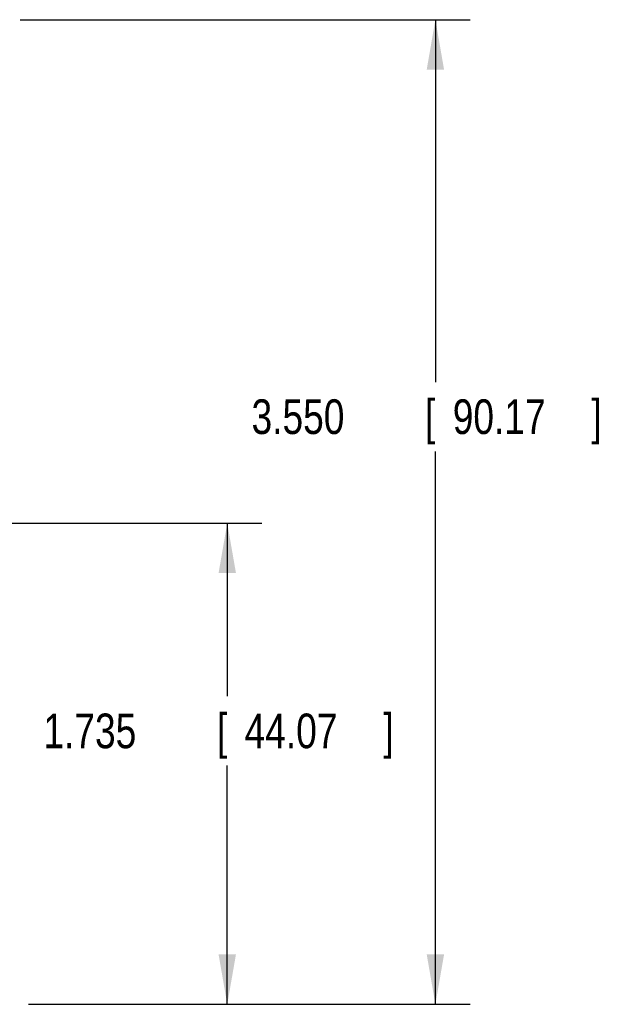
# Model space of a CAD drawing. Header units: inches. Extents: x 0 to 34, y 0 to 22.
# Tile 17 of 81: x 6 to 8.1, y 4.8 to 8.3. Entities that reach past the tile are written whole.
import ezdxf

# ---------------------------------------------------------------- set-up
doc = ezdxf.new("R2010")
doc.units = ezdxf.units.IN
doc.header["$LTSCALE"] = 1.87
doc.header["$MEASUREMENT"] = 0
doc.layers.get('0').update_dxf_attribs({"linetype": 'CONTINUOUS'})
doc.layers.add('DIMENSIONS', color=7, linetype='CONTINUOUS')
doc.styles.get("Standard").update_dxf_attribs({"font": 'txt', "width": 0.8})
doc.dimstyles.new('DIMSTYLE_1', dxfattribs={"dimtxt": 0.125, "dimasz": 0.18, "dimexe": 0.18, "dimexo": 0.0625, "dimgap": 0.09, "dimtad": 0, "dimtih": 1, "dimtoh": 1, "dimdec": 3, "dimzin": 4, "dimdsep": 46, "dimtxsty": 'STANDARD', "dimblk": '_FILLED', "dimblk1": '_FILLED', "dimblk2": '_FILLED', "dimcen": 0.09, "dimadec": 0, "dimazin": 0, "dimtp": 0.01, "dimtm": 0.01, "dimtfac": 1, "dimtdec": 3, "dimtofl": 0, "dimtmove": 0, "dimatfit": 3, "dimldrblk": '_FILLED', "dimfxl": 1, "dimtolj": 1, "dimtzin": 4, "dimarcsym": 0})

# ---------------------------------------------------------------- blocks, each defined once
blk = doc.blocks.new('_FILLED')
at = {"color": 0, "linetype": 'BYBLOCK'}
blk.add_solid([(0, 0), (-1, 0.174), (-1, -0.174)], dxfattribs=at)
blk = doc.blocks.new('*D0')
at = {"layer": 'DIMENSIONS', "color": 2, "linetype": 'CONTINUOUS'}
for p, q in [((6.0046, 8.3386), (7.6256, 8.3386)), ((7.5006, 8.3386), (7.5006, 7.0323)), ((7.5006, 4.7886), (7.5006, 6.7823)), ((6.0342, 4.7886), (7.6256, 4.7886))]:
    blk.add_line(p, q, dxfattribs=at)
at = {"layer": 'DIMENSIONS', "color": 2, "linetype": 'CONTINUOUS', "xscale": 0.18, "yscale": 0.18, "zscale": 0.18}
for p, rotation in [((7.5006, 8.3386), 90), ((7.5006, 4.7886), 270)]:
    blk.add_blockref('_FILLED', p, dxfattribs=dict(at, rotation=rotation))
at = {"layer": 'DIMENSIONS', "color": 2, "linetype": 'CONTINUOUS', "width": 0.8}
for s, p in [('3.550', (6.8381, 6.8448)), ('[', (7.4631, 6.8448)), ('90.17', (7.5631, 6.8448)), (']', (8.0631, 6.8448))]:
    blk.add_text(s, height=0.125, dxfattribs=at).set_placement(p)
blk = doc.blocks.new('*D1')
at = {"layer": 'DIMENSIONS', "color": 2, "linetype": 'CONTINUOUS'}
for p, q in [((4.2989, 6.5236), (6.8756, 6.5236)), ((6.7506, 6.5236), (6.7506, 5.8994)), ((6.7506, 4.7886), (6.7506, 5.6494)), ((6.0342, 4.7886), (6.8756, 4.7886))]:
    blk.add_line(p, q, dxfattribs=at)
at = {"layer": 'DIMENSIONS', "color": 2, "linetype": 'CONTINUOUS', "xscale": 0.18, "yscale": 0.18, "zscale": 0.18}
for p, rotation in [((6.7506, 6.5236), 90), ((6.7506, 4.7886), 270)]:
    blk.add_blockref('_FILLED', p, dxfattribs=dict(at, rotation=rotation))
at = {"layer": 'DIMENSIONS', "color": 2, "linetype": 'CONTINUOUS', "width": 0.8}
for s, p in [('1.735', (6.0881, 5.7119)), ('[', (6.7131, 5.7119)), ('44.07', (6.8131, 5.7119)), (']', (7.3131, 5.7119))]:
    blk.add_text(s, height=0.125, dxfattribs=at).set_placement(p)

msp = doc.modelspace()

# ---------------------------------------------------------------- dimensions: what is measured, and where the dimension line sits
at = {"layer": 'DIMENSIONS', "color": 2, "linetype": 'CONTINUOUS'}
for base, p2, picture, middle in [((7.5006, 8.3386), (6.0046, 8.3386), '*D0', (7.5006, 6.9073)), ((6.7506, 6.5236), (4.2989, 6.5236), '*D1', (6.7506, 5.7744))]:
    dim = msp.add_linear_dim(base=base, p1=(6.0342, 4.7886), p2=p2, angle=90, dimstyle='DIMSTYLE_1', dxfattribs=at)
    dim.commit()
    dim.dimension.update_dxf_attribs({"geometry": picture, "text_midpoint": middle, "dimtype": 160})

doc.saveas('drawing.dxf')
